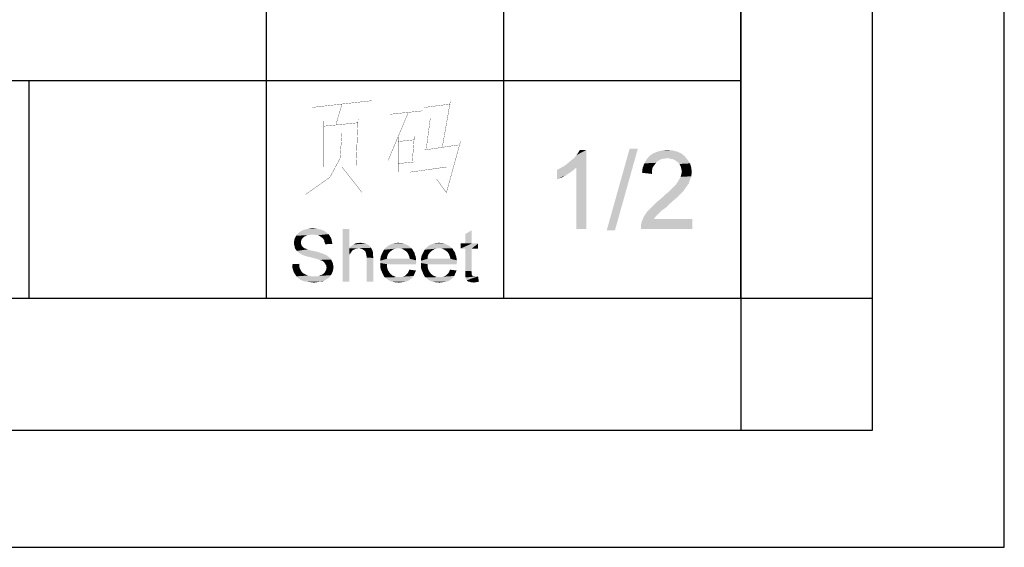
# Model space of a CAD drawing. Header units: millimetres. Extents: x 0 to 594, y 1 to 420.
# Tile 181 of 214: x 557 to 594, y 1 to 21. Entities that reach past the tile are written whole.
import ezdxf

# ---------------------------------------------------------------- set-up
doc = ezdxf.new("R2010")
doc.units = ezdxf.units.MM
doc.header["$LTSCALE"] = 32.67
doc.layers.add('61765N-2-A-2_DXF_FORMAT', color=7, linetype='CONTINUOUS')
doc.layers.add('DETAIL', color=7, linetype='CONTINUOUS')

msp = doc.modelspace()

# ---------------------------------------------------------------- linework, layer by layer
at = {"layer": '61765N-2-A-2_DXF_FORMAT', "color": 2, "linetype": 'Continuous'}
for p, q in [((594, 0.5605), (594, 420)), ((589, 5), (589, 415)), ((584, 80.662), (584, 10)), ((566, 40.75), (566, 10)), ((575, 40.75), (575, 10)), ((515, 18.25), (584, 18.25)), ((557, 18.25), (557, 10)), ((409, 10), (584, 10)), ((584, 10), (589, 10)), ((584, 10), (584, 5)), ((20, 5), (589, 5)), ((0, 0.5605), (594, 0.5605))]:
    msp.add_line(p, q, dxfattribs=at)
at = {"layer": '61765N-2-A-2_DXF_FORMAT', "color": 7, "linetype": 'Continuous'}
for p, q in [((584, 10), (584, 410)), ((25, 10), (584, 10))]:
    msp.add_line(p, q, dxfattribs=at)
at = {"layer": 'DETAIL', "color": 2, "linetype": 'Continuous', "const_width": 0.01}
for points in [[(567.7333, 17.2339), (570.0191, 17.4919)], [(568.8762, 17.3629), (568.6476, 16.5887)], [(572, 17.2339), (572.9905, 17.3629)], [(572.9905, 17.4919), (572.6857, 15.75)], [(571.3905, 17.0403), (570.6286, 15.2339)], [(570.7048, 16.9758), (571.9238, 17.1048)], [(572.2286, 16.8468), (572.0762, 15.6855)], [(568.1905, 16.7177), (568.1905, 14.9758)], [(568.1905, 16.5242), (569.4857, 16.6532)], [(569.4857, 16.7823), (569.4095, 15.0403)], [(568.8762, 16.2661), (568.8, 15.2984)], [(571.0095, 16.1371), (571.0095, 14.7823)], [(571.6191, 16.1371), (571.5429, 15.1694)], [(571.0095, 15.9436), (571.6191, 16.0081)], [(572, 15.621), (573.2952, 15.8145)], [(573.3714, 15.9436), (572.8381, 14.0081), (572.4571, 14.5242)], [(568.8, 15.2984), (568.4191, 14.5887), (567.5048, 13.9436)], [(568.8762, 14.9758), (569.6381, 14.0081)], [(571.6191, 15.1694), (571.0095, 15.1048)], [(571.4667, 14.7823), (572.8381, 14.9758)]]:
    msp.add_lwpolyline(points, dxfattribs=at)
at = {"layer": 'DETAIL', "color": 2, "linetype": 'Continuous'}
for points in [[(577.3226, 15.025), (577.4337, 15.1139), (578.1448, 15.625)], [(577.767, 14.9583), (577.3226, 15.025), (578.1448, 15.625)], [(577.4337, 15.1139), (577.567, 15.225), (578.1448, 15.625)], [(577.567, 15.225), (577.6781, 15.3139), (578.1448, 15.625)], [(577.6781, 15.3139), (577.767, 15.425), (578.1448, 15.625)], [(577.767, 15.425), (577.8337, 15.5139), (578.1448, 15.625)], [(577.767, 12.625), (577.767, 14.9583), (578.1448, 15.625)], [(577.767, 12.625), (578.1448, 15.625), (578.1448, 12.625)], [(578.1448, 15.625), (577.8337, 15.5139), (577.9003, 15.625)], [(580.0979, 15.6694), (578.9201, 12.5806), (579.7867, 15.6694)], [(578.9201, 12.5806), (580.0979, 15.6694), (579.2312, 12.5806)], [(581.8799, 15.3806), (580.4355, 15.2694), (580.5466, 15.4028)], [(581.8799, 15.3806), (581.2133, 15.3139), (580.4355, 15.2694)], [(581.2133, 15.3139), (581.0799, 15.2917), (580.4355, 15.2694)], [(581.7466, 15.4917), (580.5466, 15.4028), (580.6799, 15.4917)], [(580.5466, 15.4028), (581.7466, 15.4917), (581.8799, 15.3806)], [(581.591, 15.5583), (580.6799, 15.4917), (580.8355, 15.5583)], [(580.6799, 15.4917), (581.591, 15.5583), (581.7466, 15.4917)], [(581.4133, 15.6028), (580.8355, 15.5583), (581.0133, 15.6028)], [(580.8355, 15.5583), (581.4133, 15.6028), (581.591, 15.5583)], [(581.0133, 15.6028), (581.2133, 15.625), (581.4133, 15.6028)], [(581.3244, 15.2917), (581.2133, 15.3139), (581.8799, 15.3806)], [(581.4355, 15.2694), (581.3244, 15.2917), (581.8799, 15.3806)], [(581.4355, 15.2694), (581.8799, 15.3806), (581.991, 15.2472)], [(577.0337, 14.8694), (577.167, 14.9361), (577.767, 14.9583)], [(577.0337, 14.8694), (577.767, 14.9583), (577.6114, 14.825)], [(577.767, 14.9583), (577.167, 14.9361), (577.3226, 15.025)], [(580.7244, 15.0472), (580.2799, 14.9361), (580.3466, 15.1139)], [(580.7244, 15.0472), (580.6577, 14.9583), (580.2799, 14.9361)], [(580.2799, 14.9361), (580.6577, 14.9583), (580.6355, 14.8472)], [(580.9688, 15.2694), (580.8577, 15.2028), (580.3466, 15.1139)], [(580.9688, 15.2694), (580.3466, 15.1139), (580.4355, 15.2694)], [(580.8577, 15.2028), (580.791, 15.1361), (580.3466, 15.1139)], [(580.3466, 15.1139), (580.791, 15.1361), (580.7244, 15.0472)], [(580.4355, 15.2694), (581.0799, 15.2917), (580.9688, 15.2694)], [(581.991, 15.2472), (581.5244, 15.225), (581.4355, 15.2694)], [(581.6133, 15.1583), (581.5244, 15.225), (581.991, 15.2472)], [(581.6133, 15.1583), (581.991, 15.2472), (582.0799, 15.1139)], [(582.0799, 15.1139), (581.6799, 15.0917), (581.6133, 15.1583)], [(581.7244, 15.0028), (581.6799, 15.0917), (582.0799, 15.1139)], [(581.7244, 15.0028), (582.0799, 15.1139), (582.1244, 14.9583)], [(582.1244, 14.9583), (581.7466, 14.9139), (581.7244, 15.0028)], [(581.7688, 14.8028), (581.7466, 14.9139), (582.1244, 14.9583)], [(581.7688, 14.8028), (582.1244, 14.9583), (582.1466, 14.7806)], [(577.6114, 14.825), (577.0337, 14.5139), (577.0337, 14.8694)], [(577.6114, 14.825), (577.4114, 14.6917), (577.0337, 14.5139)], [(577.4114, 14.6917), (577.2114, 14.5806), (577.0337, 14.5139)], [(580.6355, 14.8472), (580.2577, 14.7583), (580.2799, 14.9361)], [(580.2577, 14.7583), (580.6355, 14.8472), (580.6355, 14.7139)], [(581.6577, 14.4917), (581.7244, 14.6028), (582.1244, 14.625)], [(581.6577, 14.4917), (582.1244, 14.625), (582.0577, 14.4472)], [(582.1244, 14.625), (581.7244, 14.6028), (581.7466, 14.6917)], [(582.1466, 14.7806), (581.7466, 14.6917), (581.7688, 14.8028)], [(581.7466, 14.6917), (582.1466, 14.7806), (582.1244, 14.625)], [(581.4133, 14.1806), (581.4799, 14.2472), (581.9688, 14.2694)], [(581.4133, 14.1806), (581.9688, 14.2694), (581.9021, 14.1806)], [(581.9688, 14.2694), (581.4799, 14.2472), (581.5466, 14.3139)], [(582.0355, 14.3583), (581.5466, 14.3139), (581.591, 14.3806)], [(581.5466, 14.3139), (582.0355, 14.3583), (581.9688, 14.2694)], [(582.0577, 14.4472), (581.591, 14.3806), (581.6577, 14.4917)], [(581.591, 14.3806), (582.0577, 14.4472), (582.0355, 14.3583)], [(581.6133, 13.8472), (580.9244, 13.7361), (581.0577, 13.8472)], [(580.9244, 13.7361), (581.6133, 13.8472), (581.4577, 13.7139)], [(581.0577, 13.8472), (581.1466, 13.9361), (581.7466, 13.9806)], [(581.0577, 13.8472), (581.7466, 13.9806), (581.6133, 13.8472)], [(581.7466, 13.9806), (581.1466, 13.9361), (581.2577, 14.025)], [(581.8355, 14.0694), (581.2577, 14.025), (581.3466, 14.1139)], [(581.2577, 14.025), (581.8355, 14.0694), (581.7466, 13.9806)], [(581.9021, 14.1806), (581.3466, 14.1139), (581.4133, 14.1806)], [(581.3466, 14.1139), (581.9021, 14.1806), (581.8355, 14.0694)], [(581.1466, 13.425), (580.5466, 13.3806), (580.6577, 13.4917)], [(581.2799, 13.5583), (580.6577, 13.4917), (580.791, 13.625)], [(580.6577, 13.4917), (581.2799, 13.5583), (581.1466, 13.425)], [(581.4577, 13.7139), (580.791, 13.625), (580.9244, 13.7361)], [(580.791, 13.625), (581.4577, 13.7139), (581.2799, 13.5583)], [(580.7688, 13.0917), (580.7021, 13.0028), (580.2355, 12.8694)], [(580.7688, 13.0917), (580.2355, 12.8694), (580.3244, 13.0917)], [(580.9244, 13.2472), (580.3244, 13.0917), (580.4577, 13.2917)], [(580.9244, 13.2472), (580.8577, 13.1806), (580.3244, 13.0917)], [(580.3244, 13.0917), (580.8577, 13.1806), (580.7688, 13.0917)], [(581.0133, 13.3361), (580.4577, 13.2917), (580.5466, 13.3806)], [(580.4577, 13.2917), (581.0133, 13.3361), (580.9244, 13.2472)], [(580.5466, 13.3806), (581.1466, 13.425), (581.0133, 13.3361)], [(580.2133, 12.7583), (580.2355, 12.8694), (582.1688, 13.0028)], [(580.2133, 12.625), (580.2133, 12.7583), (582.1688, 13.0028)], [(580.2133, 12.625), (582.1688, 13.0028), (582.1688, 12.625)], [(580.7021, 13.0028), (582.1688, 13.0028), (580.2355, 12.8694)], [(567.4902, 12.3583), (567.105, 12.3139), (567.1346, 12.3731)], [(567.4902, 12.3583), (567.4309, 12.3287), (567.105, 12.3139)], [(567.105, 12.3139), (567.4309, 12.3287), (567.3865, 12.2843)], [(567.7717, 12.4176), (567.1346, 12.3731), (567.1939, 12.4472)], [(567.7717, 12.4176), (567.6532, 12.4028), (567.1346, 12.3731)], [(567.6532, 12.4028), (567.5643, 12.388), (567.1346, 12.3731)], [(567.1346, 12.3731), (567.5643, 12.388), (567.4902, 12.3583)], [(568.2902, 12.4917), (567.1939, 12.4472), (567.2383, 12.4917)], [(567.1939, 12.4472), (568.2902, 12.4917), (568.3643, 12.4324)], [(567.1939, 12.4472), (568.3643, 12.4324), (567.7717, 12.4176)], [(568.2309, 12.5361), (567.2383, 12.4917), (567.3124, 12.5361)], [(567.2383, 12.4917), (568.2309, 12.5361), (568.2902, 12.4917)], [(568.1421, 12.5806), (567.3124, 12.5361), (567.3865, 12.5806)], [(567.3124, 12.5361), (568.1421, 12.5806), (568.2309, 12.5361)], [(568.0532, 12.6102), (567.3865, 12.5806), (567.4754, 12.6102)], [(567.3865, 12.5806), (568.0532, 12.6102), (568.1421, 12.5806)], [(567.9643, 12.625), (567.4754, 12.6102), (567.5643, 12.625)], [(567.4754, 12.6102), (567.9643, 12.625), (568.0532, 12.6102)], [(567.8606, 12.6398), (567.5643, 12.625), (567.6532, 12.6398)], [(567.5643, 12.625), (567.8606, 12.6398), (567.9643, 12.625)], [(567.6532, 12.6398), (567.7569, 12.6546), (567.8606, 12.6398)], [(567.8754, 12.4028), (567.7717, 12.4176), (568.3643, 12.4324)], [(567.9643, 12.388), (567.8754, 12.4028), (568.3643, 12.4324)], [(567.9643, 12.388), (568.3643, 12.4324), (568.4087, 12.3731)], [(568.4087, 12.3731), (568.0383, 12.3583), (567.9643, 12.388)], [(568.0976, 12.3139), (568.0383, 12.3583), (568.4087, 12.3731)], [(568.0976, 12.3139), (568.4087, 12.3731), (568.4532, 12.2991)], [(569.1495, 12.625), (569.1495, 11.8991), (568.8976, 10.625)], [(569.1495, 12.625), (568.8976, 10.625), (568.8976, 12.625)], [(573.5495, 12.0769), (573.5495, 12.4324), (573.8013, 12.5806)], [(573.5495, 12.0769), (573.8013, 12.5806), (573.8013, 12.0769)], [(567.3421, 12.225), (567.0606, 12.1657), (567.0754, 12.2398)], [(567.0606, 12.1657), (567.3421, 12.225), (567.3272, 12.1657)], [(567.3272, 12.1657), (567.3272, 12.1065), (567.0606, 12.0917)], [(567.3272, 12.1657), (567.0606, 12.0917), (567.0606, 12.1657)], [(567.0606, 12.0917), (567.3272, 12.1065), (567.3272, 12.062)], [(567.3272, 12.062), (567.0606, 12.0324), (567.0606, 12.0917)], [(567.0606, 12.0324), (567.3272, 12.062), (567.3421, 12.0176)], [(567.3421, 12.0176), (567.0754, 11.9731), (567.0606, 12.0324)], [(567.3865, 12.2843), (567.0754, 12.2398), (567.105, 12.3139)], [(567.0754, 12.2398), (567.3865, 12.2843), (567.3421, 12.225)], [(567.0754, 11.9731), (567.3421, 12.0176), (567.3569, 11.9731)], [(567.3569, 11.9731), (567.0902, 11.8991), (567.0754, 11.9731)], [(567.3569, 11.9731), (567.4013, 11.9435), (567.0902, 11.8991)], [(568.4532, 12.2991), (568.1569, 12.2694), (568.0976, 12.3139)], [(568.1569, 12.2694), (568.4532, 12.2991), (568.4828, 12.225)], [(568.4828, 12.225), (568.2013, 12.1954), (568.1569, 12.2694)], [(568.2013, 12.1954), (568.4828, 12.225), (568.4976, 12.1361)], [(568.4976, 12.1361), (568.2161, 12.1213), (568.2013, 12.1954)], [(568.2161, 12.1213), (568.4976, 12.1361), (568.5124, 12.062)], [(568.5124, 12.062), (568.2458, 12.0472), (568.2161, 12.1213)], [(569.9495, 11.9583), (569.1791, 11.9435), (569.2383, 11.988)], [(569.1791, 11.9435), (569.9495, 11.9583), (569.9791, 11.9139)], [(569.905, 12.0028), (569.2383, 11.988), (569.2828, 12.0176)], [(569.2383, 11.988), (569.905, 12.0028), (569.9495, 11.9583)], [(569.8458, 12.0324), (569.2828, 12.0176), (569.3272, 12.0472)], [(569.2828, 12.0176), (569.8458, 12.0324), (569.905, 12.0028)], [(569.7124, 12.0769), (569.7865, 12.062), (569.3272, 12.0472)], [(569.7124, 12.0769), (569.3272, 12.0472), (569.3865, 12.0769)], [(569.3272, 12.0472), (569.7865, 12.062), (569.8458, 12.0324)], [(569.505, 12.0917), (569.6383, 12.0917), (569.3865, 12.0769)], [(569.505, 12.0917), (569.3865, 12.0769), (569.4458, 12.0917)], [(569.3865, 12.0769), (569.6383, 12.0917), (569.7124, 12.0769)], [(569.505, 12.0917), (569.5643, 12.1065), (569.6383, 12.0917)], [(571.4013, 11.988), (570.5717, 11.9435), (570.6161, 11.988)], [(570.5717, 11.9435), (571.4013, 11.988), (571.4606, 11.9435)], [(571.3421, 12.0176), (570.6161, 11.988), (570.6754, 12.0176)], [(570.6161, 11.988), (571.3421, 12.0176), (571.4013, 11.988)], [(571.2828, 12.0472), (570.6754, 12.0176), (570.7346, 12.0472)], [(570.6754, 12.0176), (571.2828, 12.0472), (571.3421, 12.0176)], [(571.2235, 12.0769), (570.7346, 12.0472), (570.8087, 12.0769)], [(570.7346, 12.0472), (571.2235, 12.0769), (571.2828, 12.0472)], [(571.0902, 12.0917), (571.1643, 12.0917), (570.8087, 12.0769)], [(570.9421, 12.0917), (571.0902, 12.0917), (570.8087, 12.0769)], [(570.9421, 12.0917), (570.8087, 12.0769), (570.868, 12.0917)], [(570.8087, 12.0769), (571.1643, 12.0917), (571.2235, 12.0769)], [(570.9421, 12.0917), (571.0161, 12.1065), (571.0902, 12.0917)], [(572.9421, 11.988), (572.1124, 11.9435), (572.1569, 11.988)], [(572.1124, 11.9435), (572.9421, 11.988), (573.0013, 11.9435)], [(572.8828, 12.0176), (572.1569, 11.988), (572.2161, 12.0176)], [(572.1569, 11.988), (572.8828, 12.0176), (572.9421, 11.988)], [(572.8235, 12.0472), (572.2161, 12.0176), (572.2754, 12.0472)], [(572.2161, 12.0176), (572.8235, 12.0472), (572.8828, 12.0176)], [(572.7643, 12.0769), (572.2754, 12.0472), (572.3495, 12.0769)], [(572.2754, 12.0472), (572.7643, 12.0769), (572.8235, 12.0472)], [(572.6309, 12.0917), (572.705, 12.0917), (572.3495, 12.0769)], [(572.4828, 12.0917), (572.6309, 12.0917), (572.3495, 12.0769)], [(572.4828, 12.0917), (572.3495, 12.0769), (572.4087, 12.0917)], [(572.3495, 12.0769), (572.705, 12.0917), (572.7643, 12.0769)], [(572.4828, 12.0917), (572.5569, 12.1065), (572.6309, 12.0917)], [(573.8013, 12.0769), (574.0383, 12.0769), (573.3717, 11.8843)], [(573.5495, 12.0769), (573.8013, 12.0769), (573.3717, 11.8843)], [(573.5495, 12.0769), (573.3717, 11.8843), (573.3717, 12.0769)], [(573.5495, 11.8843), (573.3717, 11.8843), (574.0383, 12.0769)], [(573.8013, 11.8843), (573.5495, 11.8843), (574.0383, 12.0769)], [(573.8013, 11.8843), (574.0383, 12.0769), (574.0383, 11.8843)], [(567.4013, 11.9435), (567.4161, 11.9139), (567.0902, 11.8991)], [(567.0902, 11.8991), (567.4161, 11.9139), (567.4458, 11.8991)], [(567.4458, 11.8991), (567.1198, 11.8546), (567.0902, 11.8991)], [(567.4458, 11.8991), (567.4902, 11.8843), (567.1198, 11.8546)], [(567.4902, 11.8843), (567.5346, 11.8694), (567.1198, 11.8546)], [(567.1198, 11.8546), (567.5346, 11.8694), (567.5791, 11.8546)], [(567.5791, 11.8546), (567.1643, 11.7954), (567.1198, 11.8546)], [(567.5791, 11.8546), (567.6383, 11.825), (567.1643, 11.7954)], [(567.6383, 11.825), (567.7124, 11.8102), (567.1643, 11.7954)], [(567.1643, 11.7954), (567.7124, 11.8102), (567.7865, 11.7954)], [(567.7865, 11.7954), (567.2087, 11.7509), (567.1643, 11.7954)], [(567.7865, 11.7954), (567.9198, 11.7657), (567.2087, 11.7509)], [(567.2087, 11.7509), (567.9198, 11.7657), (568.0532, 11.7213)], [(568.0532, 11.7213), (567.268, 11.7065), (567.2087, 11.7509)], [(567.268, 11.7065), (568.0532, 11.7213), (568.1421, 11.6917)], [(568.1421, 11.6917), (567.3421, 11.662), (567.268, 11.7065)], [(567.3421, 11.662), (568.1421, 11.6917), (568.2161, 11.662)], [(568.2161, 11.662), (567.4013, 11.6324), (567.3421, 11.662)], [(567.4013, 11.6324), (568.2161, 11.662), (568.2902, 11.6324)], [(568.2902, 11.6324), (567.4902, 11.6028), (567.4013, 11.6324)], [(567.5939, 11.5731), (567.4902, 11.6028), (568.2902, 11.6324)], [(567.5939, 11.5731), (568.2902, 11.6324), (568.3643, 11.5731)], [(569.1495, 11.8991), (569.1643, 11.6324), (568.8976, 10.625)], [(569.1643, 11.6324), (569.1495, 11.5583), (568.8976, 10.625)], [(569.9791, 11.9139), (569.1495, 11.8991), (569.1791, 11.9435)], [(569.5198, 11.8991), (569.1495, 11.8991), (569.9791, 11.9139)], [(569.1495, 11.8991), (569.5198, 11.8991), (569.4161, 11.8843)], [(569.1495, 11.8991), (569.4161, 11.8843), (569.3124, 11.8398)], [(569.1495, 11.8991), (569.3124, 11.8398), (569.268, 11.8102)], [(569.1495, 11.8991), (569.268, 11.8102), (569.1791, 11.6769)], [(569.1495, 11.8991), (569.1791, 11.6769), (569.1643, 11.6324)], [(569.268, 11.8102), (569.2087, 11.7213), (569.1791, 11.6769)], [(569.268, 11.8102), (569.2383, 11.7657), (569.2087, 11.7213)], [(569.4161, 11.8843), (569.3569, 11.8546), (569.3124, 11.8398)], [(569.4161, 11.8843), (569.5198, 11.8991), (569.4606, 11.8843)], [(569.5791, 11.8843), (569.5198, 11.8991), (569.9791, 11.9139)], [(569.6383, 11.8694), (569.5791, 11.8843), (569.9791, 11.9139)], [(569.6383, 11.8694), (569.9791, 11.9139), (570.0087, 11.8546)], [(570.0087, 11.8546), (569.6828, 11.8398), (569.6383, 11.8694)], [(569.7272, 11.8102), (569.6828, 11.8398), (570.0087, 11.8546)], [(569.7272, 11.8102), (570.0087, 11.8546), (570.0383, 11.7954)], [(570.0383, 11.7954), (569.7717, 11.7657), (569.7272, 11.8102)], [(569.7717, 11.7657), (570.0383, 11.7954), (570.0532, 11.7213)], [(570.0532, 11.7213), (569.7865, 11.6917), (569.7717, 11.7657)], [(569.8013, 11.6324), (569.7865, 11.6917), (570.0532, 11.7213)], [(569.8013, 11.6324), (570.0532, 11.7213), (570.0532, 11.6324)], [(570.0532, 11.6324), (569.8161, 11.5435), (569.8013, 11.6324)], [(569.8161, 11.5435), (570.0532, 11.6324), (570.068, 11.5287)], [(570.5865, 11.5731), (570.3346, 11.4991), (570.3495, 11.588)], [(570.6161, 11.662), (570.3495, 11.588), (570.3791, 11.662)], [(570.3495, 11.588), (570.6161, 11.662), (570.5865, 11.5731)], [(570.6606, 11.7213), (570.3791, 11.662), (570.4087, 11.7213)], [(570.3791, 11.662), (570.6606, 11.7213), (570.6161, 11.662)], [(570.7198, 11.7806), (570.4087, 11.7213), (570.4383, 11.7806)], [(570.4087, 11.7213), (570.7198, 11.7806), (570.6606, 11.7213)], [(570.7791, 11.825), (570.4383, 11.7806), (570.468, 11.8398)], [(570.4383, 11.7806), (570.7791, 11.825), (570.7198, 11.7806)], [(571.0161, 11.8991), (570.9272, 11.8843), (570.468, 11.8398)], [(571.0161, 11.8991), (570.468, 11.8398), (570.5124, 11.8991)], [(570.9272, 11.8843), (570.8532, 11.8694), (570.468, 11.8398)], [(570.468, 11.8398), (570.8532, 11.8694), (570.7791, 11.825)], [(571.4606, 11.9435), (570.5124, 11.8991), (570.5717, 11.9435)], [(571.0161, 11.8991), (570.5124, 11.8991), (571.4606, 11.9435)], [(571.0161, 11.8991), (571.4606, 11.9435), (571.505, 11.8991)], [(571.505, 11.8991), (571.105, 11.8843), (571.0161, 11.8991)], [(571.1939, 11.8546), (571.105, 11.8843), (571.505, 11.8991)], [(571.1939, 11.8546), (571.505, 11.8991), (571.5495, 11.8546)], [(571.5495, 11.8546), (571.268, 11.8102), (571.1939, 11.8546)], [(571.268, 11.8102), (571.5495, 11.8546), (571.5791, 11.7954)], [(571.5791, 11.7954), (571.3421, 11.7509), (571.268, 11.8102)], [(571.3421, 11.7509), (571.5791, 11.7954), (571.6235, 11.7361)], [(571.6235, 11.7361), (571.3717, 11.7065), (571.3421, 11.7509)], [(571.3717, 11.7065), (571.6235, 11.7361), (571.6383, 11.662)], [(571.6383, 11.662), (571.4013, 11.6472), (571.3717, 11.7065)], [(571.4013, 11.6472), (571.6383, 11.662), (571.668, 11.588)], [(571.668, 11.588), (571.4309, 11.5731), (571.4013, 11.6472)], [(571.4309, 11.5731), (571.668, 11.588), (571.6828, 11.5139)], [(572.1272, 11.5731), (571.8754, 11.4991), (571.8902, 11.588)], [(572.1569, 11.662), (571.8902, 11.588), (571.9198, 11.662)], [(571.8902, 11.588), (572.1569, 11.662), (572.1272, 11.5731)], [(572.2013, 11.7213), (571.9198, 11.662), (571.9495, 11.7213)], [(571.9198, 11.662), (572.2013, 11.7213), (572.1569, 11.662)], [(572.2606, 11.7806), (571.9495, 11.7213), (571.9791, 11.7806)], [(571.9495, 11.7213), (572.2606, 11.7806), (572.2013, 11.7213)], [(572.3198, 11.825), (571.9791, 11.7806), (572.0087, 11.8398)], [(571.9791, 11.7806), (572.3198, 11.825), (572.2606, 11.7806)], [(572.5569, 11.8991), (572.468, 11.8843), (572.0087, 11.8398)], [(572.5569, 11.8991), (572.0087, 11.8398), (572.0532, 11.8991)], [(572.468, 11.8843), (572.3939, 11.8694), (572.0087, 11.8398)], [(572.0087, 11.8398), (572.3939, 11.8694), (572.3198, 11.825)], [(573.0013, 11.9435), (572.0532, 11.8991), (572.1124, 11.9435)], [(572.5569, 11.8991), (572.0532, 11.8991), (573.0013, 11.9435)], [(572.5569, 11.8991), (573.0013, 11.9435), (573.0458, 11.8991)], [(573.0458, 11.8991), (572.6458, 11.8843), (572.5569, 11.8991)], [(572.7346, 11.8546), (572.6458, 11.8843), (573.0458, 11.8991)], [(572.7346, 11.8546), (573.0458, 11.8991), (573.0902, 11.8546)], [(573.0902, 11.8546), (572.8087, 11.8102), (572.7346, 11.8546)], [(572.8087, 11.8102), (573.0902, 11.8546), (573.1198, 11.7954)], [(573.1198, 11.7954), (572.8828, 11.7509), (572.8087, 11.8102)], [(572.8828, 11.7509), (573.1198, 11.7954), (573.1643, 11.7361)], [(573.1643, 11.7361), (572.9124, 11.7065), (572.8828, 11.7509)], [(572.9124, 11.7065), (573.1643, 11.7361), (573.1791, 11.662)], [(573.1791, 11.662), (572.9421, 11.6472), (572.9124, 11.7065)], [(572.9421, 11.6472), (573.1791, 11.662), (573.2087, 11.588)], [(573.2087, 11.588), (572.9717, 11.5731), (572.9421, 11.6472)], [(572.9717, 11.5731), (573.2087, 11.588), (573.2235, 11.5139)], [(573.8013, 11.8843), (573.5495, 11.0398), (573.5495, 11.8843)], [(573.5495, 11.0398), (573.8013, 11.8843), (573.8013, 11.025)], [(566.9865, 11.2917), (567.2532, 11.3065), (567.2532, 11.2324)], [(567.2532, 11.2324), (566.9865, 11.188), (566.9865, 11.2917)], [(566.9865, 11.188), (567.2532, 11.2324), (567.268, 11.1583)], [(568.3643, 11.5731), (567.7272, 11.5435), (567.5939, 11.5731)], [(567.7272, 11.5435), (568.3643, 11.5731), (568.4235, 11.5287)], [(568.4235, 11.5287), (567.8458, 11.5139), (567.7272, 11.5435)], [(567.9495, 11.4843), (567.8458, 11.5139), (568.4235, 11.5287)], [(567.9495, 11.4843), (568.4235, 11.5287), (568.468, 11.4694)], [(568.468, 11.4694), (568.0235, 11.4546), (567.9495, 11.4843)], [(568.068, 11.4398), (568.0235, 11.4546), (568.468, 11.4694)], [(568.1272, 11.425), (568.068, 11.4398), (568.468, 11.4694)], [(568.1717, 11.3954), (568.1272, 11.425), (568.468, 11.4694)], [(568.1717, 11.3954), (568.468, 11.4694), (568.4976, 11.3954)], [(568.4976, 11.3954), (568.2013, 11.3657), (568.1717, 11.3954)], [(568.2013, 11.3657), (568.4976, 11.3954), (568.5272, 11.3361)], [(568.5272, 11.3361), (568.2309, 11.3213), (568.2013, 11.3657)], [(568.2309, 11.3213), (568.5272, 11.3361), (568.5421, 11.262)], [(568.5421, 11.262), (568.2754, 11.2472), (568.2309, 11.3213)], [(568.2754, 11.2472), (568.5421, 11.262), (568.5569, 11.188)], [(568.5569, 11.188), (568.2902, 11.1731), (568.2754, 11.2472)], [(569.1495, 11.5583), (569.1495, 11.4991), (568.8976, 10.625)], [(569.1495, 11.4991), (569.1495, 11.4102), (568.8976, 10.625)], [(568.8976, 10.625), (569.1495, 11.4102), (569.1495, 10.625)], [(570.068, 11.5287), (569.8161, 10.625), (569.8161, 11.5435)], [(569.8161, 10.625), (570.068, 11.5287), (570.068, 10.625)], [(570.3346, 11.4991), (570.5865, 11.5731), (570.5865, 11.4991)], [(571.4458, 11.4991), (571.6828, 11.4398), (570.3346, 11.425)], [(570.5865, 11.4991), (571.4458, 11.4991), (570.3346, 11.425)], [(570.5865, 11.4991), (570.3346, 11.425), (570.3346, 11.4991)], [(570.3346, 11.425), (571.6828, 11.4398), (571.6976, 11.3509)], [(571.6976, 11.3509), (570.3346, 11.3361), (570.3346, 11.425)], [(570.3346, 11.3361), (571.6976, 11.3509), (571.6828, 11.3213)], [(570.3346, 11.3361), (571.6828, 11.3213), (570.5865, 11.2917)], [(570.5865, 11.2917), (570.3346, 11.2472), (570.3346, 11.3361)], [(570.3346, 11.2472), (570.5865, 11.2917), (570.5865, 11.1731)], [(570.5865, 11.1731), (570.3346, 11.1583), (570.3346, 11.2472)], [(570.5865, 11.2917), (571.6828, 11.3213), (571.6828, 11.2917)], [(571.6828, 11.5139), (571.4458, 11.4991), (571.4309, 11.5731)], [(571.4458, 11.4991), (571.6828, 11.5139), (571.6828, 11.4398)], [(571.8754, 11.4991), (572.1272, 11.5731), (572.1272, 11.4991)], [(572.9865, 11.4991), (573.2235, 11.4398), (571.8754, 11.425)], [(572.1272, 11.4991), (572.9865, 11.4991), (571.8754, 11.425)], [(572.1272, 11.4991), (571.8754, 11.425), (571.8754, 11.4991)], [(571.8754, 11.425), (573.2235, 11.4398), (573.2383, 11.3509)], [(573.2383, 11.3509), (571.8754, 11.3361), (571.8754, 11.425)], [(571.8754, 11.3361), (573.2383, 11.3509), (573.2235, 11.3213)], [(571.8754, 11.3361), (573.2235, 11.3213), (572.1272, 11.2917)], [(572.1272, 11.2917), (571.8754, 11.2472), (571.8754, 11.3361)], [(571.8754, 11.2472), (572.1272, 11.2917), (572.1272, 11.1731)], [(572.1272, 11.1731), (571.8754, 11.1583), (571.8754, 11.2472)], [(572.1272, 11.2917), (573.2235, 11.3213), (573.2235, 11.2917)], [(573.2235, 11.5139), (572.9865, 11.4991), (572.9717, 11.5731)], [(572.9865, 11.4991), (573.2235, 11.5139), (573.2235, 11.4398)], [(567.268, 11.1583), (567.0161, 11.0843), (566.9865, 11.188)], [(567.268, 11.1583), (567.2976, 11.0991), (567.0161, 11.0843)], [(567.0161, 11.0843), (567.2976, 11.0991), (567.3272, 11.0398)], [(567.3272, 11.0398), (567.0458, 10.9954), (567.0161, 11.0843)], [(567.0458, 10.9954), (567.3272, 11.0398), (567.3569, 10.9954)], [(567.3569, 10.9954), (567.0902, 10.9213), (567.0458, 10.9954)], [(567.3569, 10.9954), (567.4013, 10.9509), (567.0902, 10.9213)], [(567.0902, 10.9213), (567.4013, 10.9509), (567.4606, 10.9213)], [(567.4606, 10.9213), (567.1495, 10.8324), (567.0902, 10.9213)], [(567.4606, 10.9213), (567.5198, 10.8917), (567.1495, 10.8324)], [(567.5198, 10.8917), (567.5791, 10.862), (567.1495, 10.8324)], [(567.5791, 10.862), (567.6532, 10.8472), (567.1495, 10.8324)], [(567.1495, 10.8324), (567.6532, 10.8472), (567.7272, 10.8324)], [(567.7272, 10.8324), (567.2087, 10.7731), (567.1495, 10.8324)], [(567.9495, 10.8324), (568.4087, 10.8176), (567.2087, 10.7731)], [(567.8754, 10.8324), (567.9495, 10.8324), (567.2087, 10.7731)], [(567.8161, 10.8324), (567.8754, 10.8324), (567.2087, 10.7731)], [(567.7272, 10.8324), (567.8161, 10.8324), (567.2087, 10.7731)], [(567.9495, 10.8324), (568.0087, 10.8472), (568.4532, 10.8769)], [(567.9495, 10.8324), (568.4532, 10.8769), (568.4087, 10.8176)], [(568.4532, 10.8769), (568.0087, 10.8472), (568.068, 10.8769)], [(568.068, 10.8769), (568.1124, 10.8917), (568.4976, 10.9509)], [(568.068, 10.8769), (568.4976, 10.9509), (568.4532, 10.8769)], [(568.1124, 10.8917), (568.1569, 10.9213), (568.4976, 10.9509)], [(568.4976, 10.9509), (568.1569, 10.9213), (568.2013, 10.9657)], [(568.2013, 10.9657), (568.2309, 10.9954), (568.5272, 11.025)], [(568.2013, 10.9657), (568.5272, 11.025), (568.4976, 10.9509)], [(568.5272, 11.025), (568.2309, 10.9954), (568.2754, 11.0843)], [(568.5421, 11.0991), (568.2754, 11.0843), (568.2902, 11.1731)], [(568.2754, 11.0843), (568.5421, 11.0991), (568.5272, 11.025)], [(568.2902, 11.1731), (568.5569, 11.188), (568.5421, 11.0991)], [(570.3495, 11.0843), (570.3346, 11.1583), (570.5865, 11.1731)], [(570.3495, 11.0843), (570.5865, 11.1731), (570.6161, 11.0694)], [(570.6161, 11.0694), (570.3791, 11.025), (570.3495, 11.0843)], [(570.3791, 11.025), (570.6161, 11.0694), (570.6606, 10.9954)], [(570.6606, 10.9954), (570.4087, 10.9509), (570.3791, 11.025)], [(570.4087, 10.9509), (570.6606, 10.9954), (570.7198, 10.9213)], [(570.7198, 10.9213), (570.4383, 10.8917), (570.4087, 10.9509)], [(570.4383, 10.8917), (570.7198, 10.9213), (570.7939, 10.862)], [(570.7939, 10.862), (570.468, 10.8324), (570.4383, 10.8917)], [(570.468, 10.8324), (570.7939, 10.862), (570.868, 10.8324)], [(570.868, 10.8324), (570.5124, 10.788), (570.468, 10.8324)], [(570.868, 10.8324), (570.9421, 10.8028), (570.5124, 10.788)], [(571.105, 10.8028), (571.1643, 10.8176), (571.5939, 10.8472)], [(571.105, 10.8028), (571.5939, 10.8472), (571.5346, 10.7731)], [(571.1643, 10.8176), (571.2235, 10.8324), (571.5939, 10.8472)], [(571.5939, 10.8472), (571.2235, 10.8324), (571.2828, 10.862)], [(571.2828, 10.862), (571.3272, 10.9065), (571.6383, 10.9509)], [(571.2828, 10.862), (571.6383, 10.9509), (571.5939, 10.8472)], [(571.6383, 10.9509), (571.3272, 10.9065), (571.3717, 10.9509)], [(571.3717, 10.9509), (571.4013, 11.0102), (571.6828, 11.0546)], [(571.3717, 10.9509), (571.6828, 11.0546), (571.6383, 10.9509)], [(571.6828, 11.0546), (571.4013, 11.0102), (571.4309, 11.0843)], [(571.8902, 11.0843), (571.8754, 11.1583), (572.1272, 11.1731)], [(571.8902, 11.0843), (572.1272, 11.1731), (572.1569, 11.0694)], [(572.1569, 11.0694), (571.9198, 11.025), (571.8902, 11.0843)], [(571.9198, 11.025), (572.1569, 11.0694), (572.2013, 10.9954)], [(572.2013, 10.9954), (571.9495, 10.9509), (571.9198, 11.025)], [(571.9495, 10.9509), (572.2013, 10.9954), (572.2606, 10.9213)], [(572.2606, 10.9213), (571.9791, 10.8917), (571.9495, 10.9509)], [(571.9791, 10.8917), (572.2606, 10.9213), (572.3346, 10.862)], [(572.3346, 10.862), (572.0087, 10.8324), (571.9791, 10.8917)], [(572.0087, 10.8324), (572.3346, 10.862), (572.4087, 10.8324)], [(572.4087, 10.8324), (572.0532, 10.788), (572.0087, 10.8324)], [(572.4087, 10.8324), (572.4828, 10.8028), (572.0532, 10.788)], [(572.6458, 10.8028), (572.705, 10.8176), (573.1346, 10.8472)], [(572.6458, 10.8028), (573.1346, 10.8472), (573.0754, 10.7731)], [(572.705, 10.8176), (572.7643, 10.8324), (573.1346, 10.8472)], [(573.1346, 10.8472), (572.7643, 10.8324), (572.8235, 10.862)], [(572.8235, 10.862), (572.868, 10.9065), (573.1791, 10.9509)], [(572.8235, 10.862), (573.1791, 10.9509), (573.1346, 10.8472)], [(573.1791, 10.9509), (572.868, 10.9065), (572.9124, 10.9509)], [(572.9124, 10.9509), (572.9421, 11.0102), (573.2235, 11.0546)], [(572.9124, 10.9509), (573.2235, 11.0546), (573.1791, 10.9509)], [(573.2235, 11.0546), (572.9421, 11.0102), (572.9717, 11.0843)], [(573.8013, 11.025), (573.5495, 10.9361), (573.5495, 11.0398)], [(573.8013, 11.025), (573.8013, 10.9806), (573.5495, 10.9361)], [(573.5495, 10.9361), (573.8013, 10.9806), (573.8013, 10.9361)], [(573.8013, 10.9361), (573.8013, 10.9065), (573.5495, 10.8472)], [(573.8013, 10.9361), (573.5495, 10.8472), (573.5495, 10.9361)], [(573.8013, 10.9065), (573.8013, 10.8917), (573.5495, 10.8472)], [(573.8013, 10.8917), (573.8161, 10.862), (573.5495, 10.8472)], [(573.5495, 10.8472), (573.8161, 10.862), (573.8458, 10.8472)], [(573.8458, 10.8472), (573.5643, 10.788), (573.5495, 10.8472)], [(573.8458, 10.8472), (573.8754, 10.8324), (573.5643, 10.788)], [(573.9791, 10.8324), (574.0383, 10.8324), (573.5643, 10.788)], [(573.9346, 10.8324), (573.9791, 10.8324), (573.5643, 10.788)], [(573.8754, 10.8324), (573.9346, 10.8324), (573.5643, 10.788)], [(573.5643, 10.7435), (573.5643, 10.788), (574.0383, 10.8324)], [(573.6087, 10.6843), (573.5643, 10.7435), (574.0383, 10.8324)], [(573.668, 10.625), (573.6087, 10.6843), (574.0383, 10.8324)], [(573.7124, 10.625), (573.668, 10.625), (574.0383, 10.8324)], [(573.7124, 10.625), (574.0383, 10.8324), (574.068, 10.625)], [(567.2087, 10.7731), (568.4087, 10.8176), (568.3495, 10.7583)], [(568.3495, 10.7583), (567.2828, 10.7139), (567.2087, 10.7731)], [(567.2828, 10.7139), (568.3495, 10.7583), (568.2754, 10.7139)], [(568.2754, 10.7139), (567.3717, 10.6694), (567.2828, 10.7139)], [(567.3717, 10.6694), (568.2754, 10.7139), (568.2013, 10.6694)], [(568.2013, 10.6694), (567.4606, 10.6398), (567.3717, 10.6694)], [(567.5791, 10.625), (567.4606, 10.6398), (568.2013, 10.6694)], [(568.0235, 10.625), (567.5791, 10.625), (568.2013, 10.6694)], [(568.0235, 10.625), (567.6976, 10.6102), (567.5791, 10.625)], [(567.6976, 10.6102), (568.0235, 10.625), (567.9198, 10.6102)], [(567.9198, 10.6102), (567.8161, 10.5954), (567.6976, 10.6102)], [(568.0235, 10.625), (568.2013, 10.6694), (568.1124, 10.625)], [(571.0309, 10.8028), (571.105, 10.8028), (570.5124, 10.788)], [(570.9421, 10.8028), (571.0309, 10.8028), (570.5124, 10.788)], [(571.5346, 10.7731), (570.5124, 10.788), (571.105, 10.8028)], [(571.5346, 10.7731), (570.5717, 10.7435), (570.5124, 10.788)], [(570.5717, 10.7435), (571.5346, 10.7731), (571.4606, 10.7139)], [(571.4606, 10.7139), (570.6161, 10.6991), (570.5717, 10.7435)], [(570.6754, 10.6694), (570.6161, 10.6991), (571.4606, 10.7139)], [(570.6754, 10.6694), (571.4606, 10.7139), (571.3717, 10.6546)], [(571.3717, 10.6546), (570.7346, 10.6398), (570.6754, 10.6694)], [(570.8087, 10.625), (570.7346, 10.6398), (571.3717, 10.6546)], [(570.8087, 10.625), (571.3717, 10.6546), (571.268, 10.625)], [(571.268, 10.625), (570.8828, 10.6102), (570.8087, 10.625)], [(570.9569, 10.6102), (570.8828, 10.6102), (571.268, 10.625)], [(570.9569, 10.6102), (571.268, 10.625), (571.1495, 10.6102)], [(571.1495, 10.6102), (571.0309, 10.5954), (570.9569, 10.6102)], [(572.5717, 10.8028), (572.6458, 10.8028), (572.0532, 10.788)], [(572.4828, 10.8028), (572.5717, 10.8028), (572.0532, 10.788)], [(573.0754, 10.7731), (572.0532, 10.788), (572.6458, 10.8028)], [(573.0754, 10.7731), (572.1124, 10.7435), (572.0532, 10.788)], [(572.1124, 10.7435), (573.0754, 10.7731), (573.0013, 10.7139)], [(573.0013, 10.7139), (572.1569, 10.6991), (572.1124, 10.7435)], [(572.2161, 10.6694), (572.1569, 10.6991), (573.0013, 10.7139)], [(572.2161, 10.6694), (573.0013, 10.7139), (572.9124, 10.6546)], [(572.9124, 10.6546), (572.2754, 10.6398), (572.2161, 10.6694)], [(572.3495, 10.625), (572.2754, 10.6398), (572.9124, 10.6546)], [(572.3495, 10.625), (572.9124, 10.6546), (572.8087, 10.625)], [(572.8087, 10.625), (572.4235, 10.6102), (572.3495, 10.625)], [(572.4976, 10.6102), (572.4235, 10.6102), (572.8087, 10.625)], [(572.4976, 10.6102), (572.8087, 10.625), (572.6902, 10.6102)], [(572.6902, 10.6102), (572.5717, 10.5954), (572.4976, 10.6102)], [(574.068, 10.625), (573.7569, 10.6102), (573.7124, 10.625)], [(573.8161, 10.6102), (573.7569, 10.6102), (574.068, 10.625)], [(573.8161, 10.6102), (574.068, 10.625), (573.9643, 10.6102)], [(573.9643, 10.6102), (573.8754, 10.5954), (573.8161, 10.6102)]]:
    msp.add_solid(points, dxfattribs=at)

doc.saveas('drawing.dxf')
